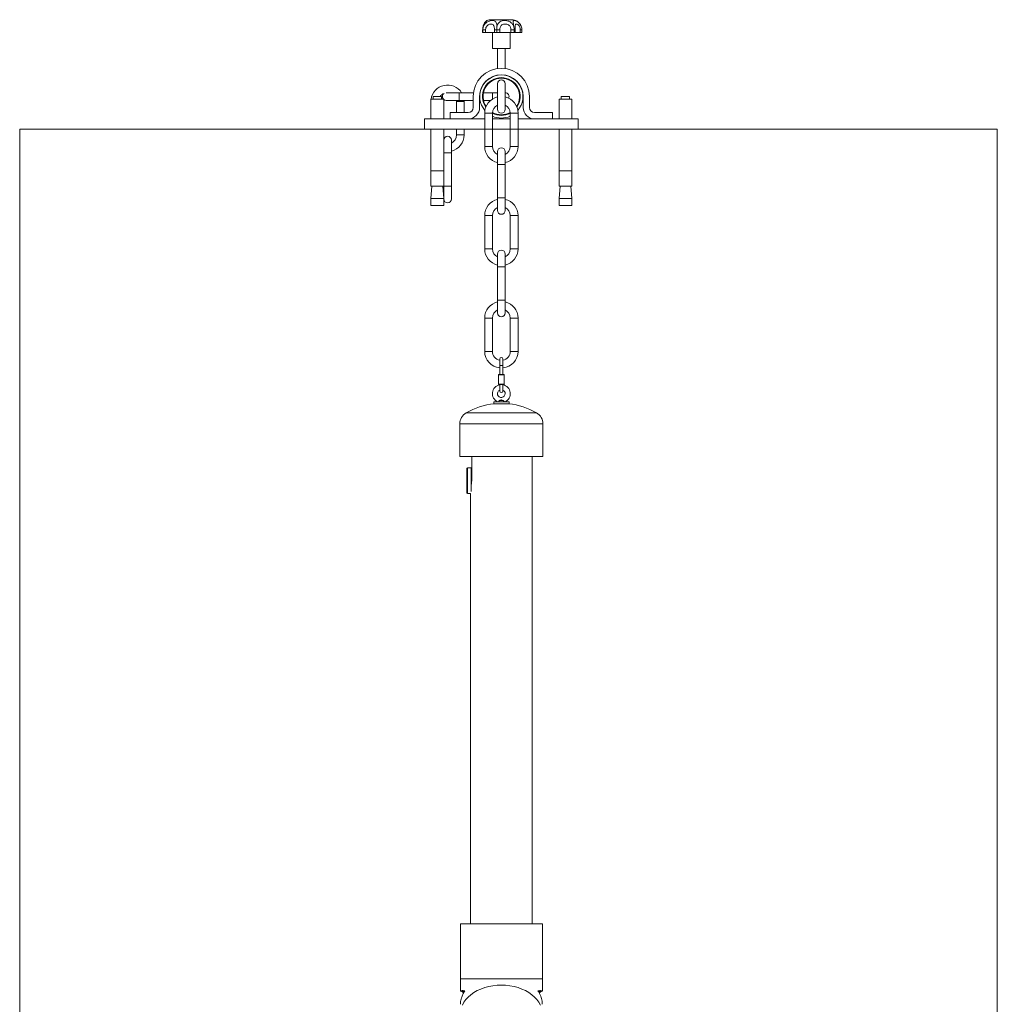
# Model space of a CAD drawing. Header units: millimetres. Extents: x 0 to 594, y 0 to 420.
# Tile 10 of 49: x 73 to 149, y 121 to 198. Entities that reach past the tile are written whole.
import ezdxf

# ---------------------------------------------------------------- set-up
doc = ezdxf.new("R2010")
doc.units = ezdxf.units.MM

msp = doc.modelspace()

# ---------------------------------------------------------------- linework, layer by layer
at = {"color": 7, "linetype": 'Continuous', "lineweight": 15}
for p, q in [((109.92223, 197.5081), (111.52223, 197.5081)), ((111.80585, 196.97263), (111.80578, 196.94562)), ((109.2589, 196.7081), (109.2589, 196.5081)), ((109.26493, 196.5081), (109.2589, 196.5081)), ((109.26493, 196.7081), (109.26493, 196.5081)), ((109.26589, 196.5081), (109.26493, 196.5081)), ((109.26716, 196.7394), (109.26529, 196.70829)), ((109.26589, 196.7081), (109.26589, 196.5081)), ((109.28319, 196.5081), (109.26589, 196.5081)), ((109.28319, 196.7081), (109.49125, 196.7081)), ((109.28319, 196.7081), (109.28319, 196.5081)), ((109.49125, 196.5081), (109.28319, 196.5081)), ((109.49125, 196.7081), (109.49125, 196.5081)), ((109.49125, 196.5081), (110.18726, 196.5081)), ((110.02223, 196.5081), (110.02223, 195.2581)), ((110.18726, 196.7081), (110.36793, 196.7081)), ((110.18726, 196.5081), (110.18726, 196.7081)), ((110.36793, 196.5081), (110.18726, 196.5081)), ((110.36793, 196.7081), (110.6052, 196.7081)), ((110.36793, 196.5081), (110.36793, 196.7081)), ((110.6052, 196.5081), (110.36793, 196.5081)), ((110.6052, 196.7081), (110.6052, 196.5081)), ((110.6052, 196.5081), (111.47239, 196.5081)), ((111.42223, 195.2581), (111.42223, 196.5081)), ((111.47239, 196.7081), (111.71947, 196.7081)), ((111.47239, 196.5081), (111.47239, 196.7081)), ((111.71947, 196.5081), (111.47239, 196.5081)), ((111.71947, 196.5081), (111.71947, 196.7081)), ((111.80798, 196.5081), (111.71947, 196.5081)), ((111.80798, 196.5081), (111.80798, 196.7081)), ((111.80798, 196.5081), (112.19263, 196.5081)), ((112.19263, 196.7081), (112.32006, 196.7081)), ((112.19263, 196.5081), (112.19263, 196.7081)), ((112.32006, 196.5081), (112.19263, 196.5081)), ((112.32006, 196.5081), (112.32006, 196.7081)), ((111.42223, 195.2581), (110.02223, 195.2581)), ((110.42223, 195.2581), (110.42223, 193.68755)), ((111.02223, 193.68755), (111.02223, 195.2581)), ((110.42223, 192.5081), (110.42223, 190.5081)), ((111.02223, 190.5081), (111.02223, 192.5081)), ((105.39723, 191.4981), (105.39723, 191.2981)), ((105.39723, 191.4981), (106.04723, 191.4981)), ((106.04723, 191.2981), (106.04723, 191.4981)), ((107.42223, 191.8081), (106.42223, 191.8081)), ((108.54278, 191.8081), (107.42223, 191.8081)), ((108.52223, 191.5081), (108.52223, 190.6581)), ((109.02223, 190.6581), (109.02223, 191.5081)), ((109.06415, 191.8081), (109.04891, 191.8081)), ((110.02223, 191.8081), (109.32917, 191.8081)), ((110.42223, 191.8081), (110.02143, 191.8081)), ((112.42223, 191.5081), (112.42223, 190.6581)), ((112.92223, 190.6581), (112.92223, 191.5081)), ((115.39723, 191.4981), (115.39723, 191.2981)), ((115.39723, 191.4981), (116.04723, 191.4981)), ((116.04723, 191.2981), (116.04723, 191.4981)), ((105.22223, 191.2981), (105.22223, 189.7581)), ((105.22223, 191.2981), (106.22223, 191.2981)), ((106.22223, 189.7581), (106.22223, 191.2981)), ((106.42223, 191.2081), (107.42223, 191.2081)), ((107.21505, 191.2081), (107.22223, 191.1081)), ((107.22223, 191.1081), (107.22223, 190.2581)), ((107.42223, 191.2081), (108.52223, 191.2081)), ((107.82223, 191.1081), (107.81838, 191.2081)), ((107.82223, 190.2581), (107.82223, 191.1081)), ((109.02223, 191.2081), (109.06415, 191.2081)), ((109.32917, 191.2081), (109.89157, 191.2081)), ((115.22223, 191.2981), (115.22223, 189.7581)), ((115.22223, 191.2981), (116.22223, 191.2981)), ((116.22223, 189.7581), (116.22223, 191.2981)), ((106.72223, 190.2581), (106.72223, 189.7581)), ((108.12223, 190.2581), (106.72223, 190.2581)), ((109.42223, 190.20811), (109.42223, 187.6081)), ((110.02223, 187.6081), (110.02223, 190.20811)), ((111.42223, 190.2081), (111.42223, 187.6081)), ((112.02223, 187.6081), (112.02223, 190.2081)), ((114.72223, 190.2581), (113.32223, 190.2581)), ((114.72223, 189.7581), (114.72223, 190.2581)), ((104.72223, 189.7581), (104.72223, 188.9581)), ((104.72223, 189.7581), (109.42223, 189.7581)), ((106.72223, 189.7581), (108.12223, 189.7581)), ((110.02223, 189.7581), (111.42223, 189.7581)), ((112.02223, 189.7581), (116.72223, 189.7581)), ((113.32223, 189.7581), (114.72223, 189.7581)), ((116.72223, 189.7581), (116.72223, 188.9581)), ((104.72223, 188.9581), (109.42223, 188.9581)), ((105.22223, 188.9581), (105.22223, 185.6981)), ((106.22223, 185.6981), (106.22223, 188.9581)), ((107.22223, 188.9581), (107.22223, 188.5081)), ((107.82223, 188.5081), (107.82223, 188.9581)), ((110.02223, 188.9581), (111.42223, 188.9581)), ((112.02223, 188.9581), (116.72223, 188.9581)), ((115.22223, 188.9581), (115.22223, 185.6981)), ((116.22223, 185.6981), (116.22223, 188.9581)), ((106.82223, 187.1081), (106.82223, 188.1081)), ((106.82223, 184.5081), (106.82223, 187.1081)), ((110.42223, 187.2081), (110.42223, 186.20731)), ((111.02223, 186.2089), (111.02223, 187.2081)), ((110.42223, 186.20811), (110.42223, 183.6081)), ((111.02223, 183.6081), (111.02223, 186.20811)), ((105.22223, 185.6981), (105.22223, 184.4981)), ((105.22223, 185.6981), (106.22223, 185.6981)), ((106.22223, 184.4981), (106.22223, 185.6981)), ((115.22223, 185.6981), (115.22223, 184.4981)), ((115.22223, 185.6981), (116.22223, 185.6981)), ((116.22223, 184.4981), (116.22223, 185.6981)), ((105.30298, 184.4981), (105.22223, 183.5481)), ((105.22223, 184.4981), (106.22223, 184.4981)), ((106.22223, 183.5481), (106.14148, 184.4981)), ((106.22223, 184.5081), (106.22223, 183.5481)), ((106.82223, 183.5081), (106.82223, 184.5081)), ((115.30298, 184.4981), (115.22223, 183.5481)), ((115.22223, 184.4981), (116.22223, 184.4981)), ((116.22223, 183.5481), (116.14148, 184.4981)), ((105.22223, 183.5481), (105.22223, 182.9981)), ((105.22223, 183.5481), (106.22223, 183.5481)), ((106.22223, 182.9981), (106.22223, 183.5481)), ((110.42223, 183.6081), (110.42223, 182.6081)), ((111.02223, 182.6081), (111.02223, 183.6081)), ((115.22223, 183.5481), (115.22223, 182.9981)), ((115.22223, 183.5481), (116.22223, 183.5481)), ((116.22223, 182.9981), (116.22223, 183.5481)), ((105.22223, 182.9981), (106.22223, 182.9981)), ((115.22223, 182.9981), (116.22223, 182.9981)), ((109.42223, 182.2081), (109.42223, 179.6081)), ((110.02223, 179.6081), (110.02223, 182.2081)), ((111.42223, 182.20811), (111.42223, 179.6081)), ((112.02223, 179.6081), (112.02223, 182.20811)), ((110.42223, 179.20811), (110.42223, 178.20731)), ((111.02223, 178.2089), (111.02223, 179.20811)), ((110.42223, 178.20731), (110.42223, 175.60811)), ((111.02223, 175.60811), (111.02223, 178.20811)), ((110.42223, 175.60811), (110.42223, 174.6081)), ((111.02223, 174.6081), (111.02223, 175.60811)), ((109.42223, 174.20811), (109.42223, 171.6081)), ((110.02223, 171.6081), (110.02223, 174.20811)), ((111.42223, 174.20811), (111.42223, 171.6081)), ((112.02223, 171.6081), (112.02223, 174.20811)), ((110.59723, 171.0081), (110.59723, 170.50811)), ((110.84723, 170.50811), (110.84723, 171.0081)), ((110.59723, 170.50811), (110.59723, 169.80811)), ((110.84723, 169.80811), (110.84723, 170.50811)), ((110.53723, 169.80811), (110.49723, 169.7681)), ((110.49723, 169.7681), (110.49723, 169.0481)), ((110.94723, 169.7681), (110.49723, 169.7681)), ((110.53723, 169.80811), (110.90723, 169.80811)), ((110.94723, 169.7681), (110.90723, 169.80811)), ((110.94723, 169.0481), (110.94723, 169.7681)), ((110.49723, 169.0481), (110.53723, 169.00811)), ((110.49723, 169.0481), (110.94723, 169.0481)), ((110.90723, 169.00811), (110.53723, 169.00811)), ((110.59723, 169.00811), (110.59723, 168.5081)), ((110.84723, 168.5081), (110.84723, 169.00811)), ((110.90723, 169.00811), (110.94723, 169.0481)), ((110.12223, 167.6681), (110.12223, 167.50811)), ((110.12223, 167.6681), (111.32223, 167.6681)), ((110.88993, 167.7581), (110.55452, 167.7581)), ((111.32223, 167.50811), (111.32223, 167.6681)), ((110.12223, 167.50811), (111.32223, 167.50811)), ((107.47223, 165.93522), (107.47223, 163.40811)), ((113.97223, 163.40811), (113.97223, 165.93522)), ((113.97223, 163.40811), (107.47223, 163.40811)), ((108.41299, 163.40811), (108.41299, 161.60811)), ((113.13523, 126.9081), (113.13523, 163.40811)), ((108.37223, 162.50811), (108.08223, 162.50811)), ((108.37223, 160.67149), (108.37223, 162.50811)), ((108.41299, 162.1081), (108.37223, 162.1081)), ((108.08223, 160.5081), (108.30923, 160.5081)), ((108.30923, 160.5081), (108.30923, 126.9081)), ((107.52223, 126.9081), (107.52223, 122.6081)), ((113.92223, 126.9081), (107.52223, 126.9081)), ((113.92223, 122.6081), (113.92223, 126.9081)), ((107.52223, 122.6081), (107.52223, 121.64807)), ((113.92223, 121.65089), (113.92223, 122.6081))]:
    msp.add_line(p, q, dxfattribs=at)
at = {"color": 8, "linetype": 'Continuous', "lineweight": 15}
for p, q in [((109.26493, 196.7081), (109.26589, 196.7081)), ((109.2659, 196.7081), (109.28319, 196.7081)), ((111.71947, 196.7081), (111.80798, 196.7081)), ((107.42223, 191.8081), (107.42223, 191.5081)), ((107.42223, 191.5081), (107.42223, 191.2081)), ((107.82223, 191.1081), (107.22223, 191.1081)), ((112.02223, 190.2081), (111.42223, 190.2081)), ((107.82223, 188.5081), (107.22223, 188.5081)), ((106.22223, 187.1081), (106.52223, 187.1081)), ((106.52223, 187.1081), (106.82223, 187.1081)), ((109.42223, 187.6081), (110.02223, 187.6081)), ((112.02223, 187.6081), (111.42223, 187.6081)), ((106.22223, 184.5081), (106.52223, 184.5081)), ((106.52223, 184.5081), (106.82223, 184.5081)), ((110.42223, 183.6081), (110.72223, 183.6081)), ((110.72223, 183.6081), (111.02223, 183.6081)), ((110.02223, 182.2081), (109.42223, 182.2081)), ((110.02223, 179.6081), (109.42223, 179.6081)), ((111.42223, 179.6081), (112.02223, 179.6081)), ((110.42223, 175.60811), (110.72223, 175.60811)), ((110.72223, 175.60811), (111.02223, 175.60811)), ((109.42223, 174.20811), (110.02223, 174.20811)), ((112.02223, 174.20811), (111.42223, 174.20811)), ((109.42223, 171.6081), (110.02223, 171.6081)), ((110.84723, 170.50811), (110.59723, 170.50811)), ((107.97223, 166.80124), (113.47223, 166.80124)), ((113.97223, 165.93522), (107.47223, 165.93522)), ((108.08223, 160.5081), (108.08223, 162.50811)), ((113.92223, 122.6081), (107.52223, 122.6081))]:
    msp.add_line(p, q, dxfattribs=at)
at = {"color": 7, "linetype": 'Continuous', "lineweight": 0}
for p, q in [((73.12428, 188.9581), (149.43597, 188.9581)), ((73.12428, 188.9581), (73.12428, 73.09354)), ((149.43597, 188.9581), (149.43597, 73.09354))]:
    msp.add_line(p, q, dxfattribs=at)
at = {"color": 8, "linetype": 'Continuous', "lineweight": 15, "flags": 128}
msp.add_lwpolyline([(113.76561, 120.54789), (113.64557, 120.769), (113.49351, 120.98003), (113.31108, 121.17867), (113.10029, 121.36274), (112.86345, 121.53021), (112.60314, 121.67926), (112.32223, 121.80826), (112.02379, 121.91578), (111.71108, 122.00066), (111.38755, 122.06196), (111.05672, 122.09901), (110.72223, 122.11141), (110.38774, 122.09901), (110.05691, 122.06196), (109.73337, 122.00066), (109.42067, 121.91578), (109.12223, 121.80826), (108.84132, 121.67926), (108.58101, 121.53021), (108.34416, 121.36274), (108.13337, 121.17867), (107.95095, 120.98003), (107.79888, 120.769), (107.67885, 120.54789)], dxfattribs=at)
at = {"color": 7, "linetype": 'Continuous', "lineweight": 15}
for centre, radius, start, end in [((109.92223, 196.7081), 0.8, 90, 113.576583), ((111.52223, 196.7081), 0.8, 24.7793416, 90), ((110.72223, 191.5081), 2.2, 0, 180), ((110.72223, 191.5081), 1.7, 0, 180), ((110.72223, 191.5081), 1.685, 90, 220.3967665), ((110.72223, 191.5081), 1.685, 319.6032335, 90), ((106.52223, 191.1081), 1.3, 32.5789704, 171.5958984), ((110.72223, 191.5081), 1.475, 90, 214.5626955), ((110.72223, 191.5081), 1.425, 90, 213.2351816), ((110.72223, 192.5081), 0.3, 90, 180), ((110.72223, 191.5081), 1.475, 325.4373045, 90), ((110.72223, 191.5081), 1.425, 326.7648184, 90), ((110.72223, 192.5081), 0.3, 0, 90), ((106.52223, 191.1081), 0.7, 113.1171441, 146.1415633), ((106.42223, 191.5081), 0.3, 125.6450495, 224.427004), ((110.72223, 190.2081), 1.3, 103.3423638, 180), ((111.02223, 191.5081), 0.3, 334.0107664, 90), ((110.72223, 190.2081), 1.3, 0, 76.6576362), ((106.42223, 191.5081), 0.3, 228.1896851, 270), ((110.72223, 190.2081), 0.7, 115.3769335, 179.9750452), ((110.72223, 190.2081), 0.7, 0, 64.6230665), ((108.12223, 190.6581), 0.9, 270, 0), ((108.12223, 190.6581), 0.4, 270, 0), ((110.72223, 191.5081), 1.475, 241.6683246, 298.3316754), ((110.72223, 191.5081), 1.685, 245.4535846, 294.5464154), ((110.72223, 191.5081), 1.425, 240.6876261, 299.3123739), ((110.72223, 190.5081), 0.3, 180, 270), ((110.72223, 190.5081), 0.3, 270, 0), ((113.32223, 190.6581), 0.9, 180, 270), ((113.32223, 190.6581), 0.4, 180, 270), ((106.52223, 188.1081), 0.3, 0, 180), ((106.52223, 188.5081), 1.3, 283.3423638, 0), ((106.52223, 188.5081), 0.7, 295.3769335, 359.9750452), ((110.72223, 187.6081), 1.3, 180, 256.6576362), ((110.72223, 187.6081), 0.7, 180, 244.6230665), ((110.72223, 187.2081), 0.3, 0, 180), ((110.72223, 187.6081), 0.7, 295.3769335, 0), ((110.72223, 187.6081), 1.3, 283.3423638, 360), ((106.52223, 183.5081), 0.3, 180, 0), ((110.72223, 182.2081), 1.3, 103.3423638, 180), ((110.72223, 182.2081), 1.3, 0.0046251, 76.6576362), ((110.72223, 182.2081), 0.7, 115.3769335, 180), ((110.72223, 182.6081), 0.3, 180, 0), ((110.72223, 182.2081), 0.7, 0, 64.6230665), ((110.72223, 179.6081), 1.3, 180, 256.6576362), ((110.72223, 179.6081), 0.7, 180, 244.6230665), ((110.72223, 179.2081), 0.3, 0, 180), ((110.72223, 179.6081), 0.7, 295.3769335, 0), ((110.72223, 179.6081), 1.3, 283.3423638, 0), ((110.72223, 174.2081), 1.3, 103.3423638, 180), ((110.72223, 174.2081), 1.3, 360, 76.6576362), ((110.72223, 174.2081), 0.7, 115.3769335, 180), ((110.72223, 174.6081), 0.3, 180, 0), ((110.72223, 174.2081), 0.7, 360, 64.6230665), ((110.72223, 171.6081), 1.3, 180, 264.4822656), ((110.72223, 171.6081), 0.7, 180, 259.7134394), ((110.72223, 171.6081), 1.3, 275.5177344, 0), ((110.72223, 171.6081), 0.7, 280.2865606, 359.9750452), ((110.72223, 171.0081), 0.125, 0, 180), ((110.72223, 168.3081), 0.7, 100.2865606, 246.1044913), ((110.72223, 168.3081), 0.3, 114.6243184, 0), ((110.72223, 168.5081), 0.125, 180, 0), ((110.72223, 168.3081), 0.7, 293.8955087, 79.7134394), ((110.72223, 168.3081), 0.3, 0, 65.3756816), ((110.72223, 162.0381), 5.5, 95.9870725, 120), ((110.72223, 162.0381), 5.5, 60, 84.0129275), ((108.47223, 165.93522), 1, 120, 180), ((112.97223, 165.93522), 1, 0, 60), ((108.08223, 162.4481), 0.06, 90, 180), ((108.08223, 160.5681), 0.06, 180, 270)]:
    msp.add_arc(centre, radius, start, end, dxfattribs=at)
for points, knots in [([(109.50864, 197.37703), (109.50884, 197.37723), (109.51009, 197.37849), (109.50302, 197.37151), (109.48735, 197.35537), (109.45579, 197.31882), (109.40987, 197.25424), (109.35809, 197.15861), (109.31151, 197.0374), (109.27976, 196.89964), (109.26486, 196.78725), (109.26737, 196.72313), (109.26797, 196.70803)], [0, 0, 0, 0, 0.00615949, 0.0382901, 0.10057718, 0.21407804, 0.3468124, 0.49582043, 0.64963483, 0.8011776, 0.95316832, 1, 1, 1, 1]), ([(109.34621, 197.04009), (109.34598, 197.03954), (109.31406, 196.96167), (109.28703, 196.84898), (109.28395, 196.73609), (109.28319, 196.7081)], [0, 0, 0, 0, 0.00530424, 0.75339135, 1, 1, 1, 1]), ([(109.34621, 197.04009), (109.38124, 197.09539), (109.45635, 197.21395), (109.63603, 197.34876), (109.84087, 197.42624), (109.99356, 197.44378), (110.12114, 197.43752), (110.1907, 197.41399), (110.26489, 197.3571), (110.32072, 197.28164), (110.36256, 197.15851), (110.37835, 197.069), (110.38345, 197.04009)], [0, 0, 0, 0, 0.11294645, 0.24217058, 0.38370942, 0.49951803, 0.5420687, 0.67935777, 0.70337904, 0.82048763, 0.94201596, 1, 1, 1, 1]), ([(110.18726, 196.7081), (110.18605, 196.75466), (110.18369, 196.84559), (110.16315, 196.9689), (110.12624, 197.06674), (110.05997, 197.14115), (109.95284, 197.17208), (109.81485, 197.16365), (109.68241, 197.11084), (109.58085, 197.01602), (109.51651, 196.89358), (109.49322, 196.78539), (109.49165, 196.72357), (109.49125, 196.7081)], [0, 0, 0, 0, 0.09474645, 0.18505785, 0.26800277, 0.34781873, 0.4669304, 0.58955269, 0.68957079, 0.77706109, 0.87382087, 0.96842759, 1, 1, 1, 1]), ([(109.60174, 197.44034), (109.59753, 197.43875), (109.58096, 197.4325), (109.5579, 197.41802), (109.53561, 197.40169), (109.5242, 197.39192), (109.51799, 197.38632), (109.51145, 197.38014), (109.50543, 197.37429), (109.49908, 197.3674), (109.4958, 197.36384)], [0, 0, 0, 0, 0.06379265, 0.25107345, 0.38656177, 0.45651068, 0.51418093, 0.60039484, 0.79358, 1, 1, 1, 1]), ([(110.36793, 196.7081), (110.36937, 196.79099), (110.37134, 196.90462), (110.38053, 197.01117), (110.38339, 197.03954), (110.38345, 197.04009)], [0, 0, 0, 0, 0.72559833, 0.9946982, 1, 1, 1, 1]), ([(110.38345, 197.04009), (110.40762, 197.09539), (110.45943, 197.21395), (110.59356, 197.34876), (110.76667, 197.42624), (110.92998, 197.44378), (111.09807, 197.43752), (111.2167, 197.41399), (111.36487, 197.3571), (111.49454, 197.28164), (111.6113, 197.15851), (111.66005, 197.069), (111.6758, 197.04009)], [0, 0, 0, 0, 0.11294643, 0.24217049, 0.38370934, 0.49951801, 0.54206877, 0.67935759, 0.70337913, 0.82048762, 0.94201591, 1, 1, 1, 1]), ([(111.47239, 196.7081), (111.46921, 196.75466), (111.46302, 196.84559), (111.41309, 196.9689), (111.33529, 197.06674), (111.21613, 197.14115), (111.0579, 197.17208), (110.89416, 197.16365), (110.76279, 197.11084), (110.67464, 197.01602), (110.62404, 196.89358), (110.60667, 196.78539), (110.60549, 196.72357), (110.6052, 196.7081)], [0, 0, 0, 0, 0.09474648, 0.18505783, 0.26800284, 0.34781888, 0.46693035, 0.58955285, 0.68957078, 0.77706103, 0.87382089, 0.9684276, 1, 1, 1, 1]), ([(111.6758, 197.04009), (111.6709, 197.09539), (111.66041, 197.21395), (111.64798, 197.34876), (111.659, 197.42624), (111.70996, 197.44378), (111.79199, 197.43752), (111.87035, 197.41399), (111.98093, 197.3571), (112.0868, 197.28164), (112.19056, 197.15851), (112.23555, 197.069), (112.25009, 197.04009)], [0, 0, 0, 0, 0.11294668, 0.24217072, 0.38370932, 0.49951797, 0.54206897, 0.67935773, 0.70337934, 0.82048761, 0.94201592, 1, 1, 1, 1]), ([(111.71947, 196.7081), (111.71542, 196.79099), (111.70988, 196.90463), (111.68401, 197.01117), (111.67595, 197.03954), (111.6758, 197.04009)], [0, 0, 0, 0, 0.72559852, 0.99469851, 1, 1, 1, 1]), ([(111.79547, 196.7081), (111.79541, 196.74018), (111.79529, 196.80573), (111.79367, 196.88983), (111.79382, 196.93222), (111.79388, 196.94837)], [0, 0, 0, 0, 0.37237655, 0.76096739, 1, 1, 1, 1]), ([(111.80783, 196.70811), (111.80772, 196.74109), (111.8075, 196.80819), (111.80575, 196.89654), (111.80471, 196.95482), (111.80522, 196.97196), (111.80524, 196.97262)], [0, 0, 0, 0, 0.33983969, 0.69137134, 0.98813397, 1, 1, 1, 1]), ([(112.31997, 196.7081), (112.31348, 196.79099), (112.3046, 196.90462), (112.26316, 197.01117), (112.25025, 197.03954), (112.25, 197.04009)], [0, 0, 0, 0, 0.72559851, 0.99469815, 1, 1, 1, 1]), ([(112.32006, 196.7081), (112.31358, 196.79099), (112.3047, 196.90462), (112.26325, 197.01117), (112.25034, 197.03954), (112.25009, 197.04009)], [0, 0, 0, 0, 0.725598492, 0.99469819, 1, 1, 1, 1]), ([(110.55452, 167.7581), (110.54675, 167.74469), (110.52961, 167.71512), (110.49966, 167.68158), (110.47619, 167.65795), (110.47415, 167.65608), (110.47324, 167.65525)], [0, 0, 0, 0, 0.21272805, 0.46892581, 0.7622161, 1, 1, 1, 1]), ([(110.55452, 167.7581), (110.59384, 167.77671), (110.64744, 167.80207), (110.70649, 167.80683), (110.72223, 167.8081)], [0, 0, 0, 0, 0.73351855, 1, 1, 1, 1]), ([(110.72223, 167.8081), (110.7481, 167.8048), (110.80706, 167.79728), (110.86014, 167.77219), (110.88993, 167.7581)], [0, 0, 0, 0, 0.43880637, 1, 1, 1, 1]), ([(110.97121, 167.65525), (110.97154, 167.65493), (110.97414, 167.65243), (110.96366, 167.66234), (110.94161, 167.68509), (110.91251, 167.71815), (110.89626, 167.74691), (110.88993, 167.7581)], [0, 0, 0, 0, 0.03690189, 0.29114946, 0.54736413, 0.8238146, 1, 1, 1, 1]), ([(108.02223, 160.56811), (108.02223, 160.57115), (108.02223, 160.57743), (108.02223, 160.62973), (108.02223, 160.71645), (108.02223, 160.83872), (108.02223, 160.98901), (108.02223, 161.15748), (108.02223, 161.33267), (108.02223, 161.5081), (108.02223, 161.68354), (108.02223, 161.85873), (108.02223, 162.0272), (108.02223, 162.17749), (108.02223, 162.29976), (108.02223, 162.38647), (108.02223, 162.43877), (108.02223, 162.44505), (108.02223, 162.4481)], [0, 0, 0, 0, 0.05825771, 0.12000532, 0.18432015, 0.24999984, 0.31567953, 0.37999436, 0.44174197, 0.49999968, 0.5582584, 0.62000601, 0.68432084, 0.75000053, 0.81568022, 0.87999459, 0.9417422, 1, 1, 1, 1]), ([(108.41299, 161.60811), (108.4107, 161.53241), (108.40611, 161.3811), (108.38436, 161.2299), (108.37279, 161.17621), (108.37223, 161.1736)], [0, 0, 0, 0, 0.48780718, 0.9751029, 1, 1, 1, 1]), ([(107.82908, 121.60025), (107.80334, 121.6022), (107.69575, 121.61037), (107.58661, 121.62574), (107.5104, 121.64545), (107.5295, 121.66558), (107.62121, 121.67894), (107.74307, 121.68884), (107.82338, 121.67306), (107.86372, 121.66513)], [0, 0, 0, 0, 0.056400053, 0.235776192, 0.420130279, 0.603658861, 0.792141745, 0.895615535, 1, 1, 1, 1]), ([(107.86372, 121.66516), (107.81169, 121.57195), (107.70677, 121.38397), (107.58578, 121.08313), (107.51739, 120.82201), (107.52991, 120.65441), (107.53286, 120.61504)], [0, 0, 0, 0, 0.25934019, 0.5230339, 0.88795189, 1, 1, 1, 1]), ([(107.68972, 121.59698), (107.68586, 121.59464), (107.6745, 121.58776), (107.7396, 121.54428), (107.76558, 121.48211), (107.76578, 121.48163)], [0, 0, 0, 0, 0.33775436, 0.99487134, 1, 1, 1, 1]), ([(113.58074, 121.66513), (113.63255, 121.67359), (113.73704, 121.69063), (113.86173, 121.67385), (113.93475, 121.6584), (113.9127, 121.63714), (113.82226, 121.61904), (113.70283, 121.60833), (113.65798, 121.6043)], [0, 0, 0, 0, 0.14063964, 0.28364043, 0.48153533, 0.68520887, 0.88178109, 1, 1, 1, 1]), ([(113.91231, 120.62133), (113.91181, 120.70367), (113.91055, 120.91332), (113.82204, 121.19037), (113.70162, 121.44761), (113.62115, 121.59244), (113.58074, 121.66516)], [0, 0, 0, 0, 0.23526186, 0.59893779, 0.79858972, 1, 1, 1, 1]), ([(113.68331, 121.47585), (113.68664, 121.48275), (113.70565, 121.52213), (113.75012, 121.5618), (113.79014, 121.59516), (113.79308, 121.59997), (113.7945, 121.6023)], [0, 0, 0, 0, 0.06802412, 0.38838908, 0.70269061, 1, 1, 1, 1])]:
    msp.add_open_spline(points, degree=3, knots=knots, dxfattribs=at)
at = {"color": 8, "linetype": 'Continuous', "lineweight": 15}
for points, knots in [([(109.60216, 197.44127), (109.60218, 197.44128), (109.60559, 197.44386), (109.59164, 197.43351), (109.56523, 197.41421), (109.50914, 197.35698), (109.44931, 197.28169), (109.38465, 197.15851), (109.35559, 197.069), (109.34621, 197.04009)], [0, 0, 0, 0, 0.00056335, 0.08553459, 0.35969335, 0.4076631, 0.64152286, 0.88420879, 1, 1, 1, 1]), ([(112.19263, 196.7081), (112.18988, 196.75466), (112.18451, 196.84559), (112.14279, 196.9689), (112.08268, 197.06674), (112.00037, 197.14117), (111.91023, 197.17198), (111.8439, 197.16402), (111.8129, 197.10979), (111.8055, 197.03987), (111.80577, 196.98702), (111.80585, 196.97263)], [0, 0, 0, 0, 0.11699716, 0.22851765, 0.33094178, 0.42950212, 0.57658659, 0.72800587, 0.85151274, 0.95954957, 1, 1, 1, 1]), ([(110.02223, 191.80602), (110.02223, 191.80677), (110.02223, 191.81571), (110.02223, 191.78949), (110.02223, 191.72656), (110.02223, 191.6257), (110.02223, 191.5473), (110.02223, 191.5081)], [0, 0, 0, 0, 0.02234632, 0.26675771, 0.5111726, 0.75558816, 1, 1, 1, 1]), ([(110.02223, 191.5081), (110.02223, 191.46837), (110.02223, 191.38941), (110.02223, 191.32781), (110.02223, 191.29721)], [0, 0, 0, 0, 0.50319793, 1, 1, 1, 1]), ([(109.42223, 190.2081), (109.42674, 190.2081), (109.43576, 190.2081), (109.50513, 190.2081), (109.6043, 190.2081), (109.72223, 190.2081), (109.84016, 190.2081), (109.93932, 190.2081), (110.0087, 190.2081), (110.01772, 190.2081), (110.02223, 190.2081)], [0, 0, 0, 0, 0.12499988, 0.24999894, 0.37499929, 0.50000005, 0.62500071, 0.75000106, 0.87500012, 1, 1, 1, 1]), ([(110.42432, 186.2081), (110.42357, 186.2081), (110.41463, 186.2081), (110.44084, 186.2081), (110.50377, 186.2081), (110.60463, 186.2081), (110.68303, 186.2081), (110.72223, 186.2081)], [0, 0, 0, 0, 0.02235235, 0.26676306, 0.51117732, 0.75558887, 1, 1, 1, 1]), ([(110.72223, 186.2081), (110.76143, 186.2081), (110.83982, 186.2081), (110.94068, 186.2081), (111.00361, 186.2081), (111.02983, 186.2081), (111.02089, 186.2081), (111.02014, 186.2081)], [0, 0, 0, 0, 0.24441113, 0.48882268, 0.73323694, 0.97764765, 1, 1, 1, 1]), ([(111.42223, 182.2081), (111.42674, 182.2081), (111.43576, 182.2081), (111.50513, 182.2081), (111.6043, 182.2081), (111.72223, 182.2081), (111.84016, 182.2081), (111.93932, 182.2081), (112.0087, 182.2081), (112.01772, 182.2081), (112.02223, 182.2081)], [0, 0, 0, 0, 0.12499988, 0.24999894, 0.37499929, 0.49999995, 0.62500071, 0.75000106, 0.87500012, 1, 1, 1, 1]), ([(110.42432, 178.2081), (110.42357, 178.2081), (110.41463, 178.2081), (110.44084, 178.2081), (110.50377, 178.2081), (110.60463, 178.2081), (110.68303, 178.2081), (110.72223, 178.2081)], [0, 0, 0, 0, 0.02235235, 0.26676306, 0.51117732, 0.75558887, 1, 1, 1, 1]), ([(110.72223, 178.2081), (110.76143, 178.2081), (110.83982, 178.2081), (110.94068, 178.2081), (111.00361, 178.2081), (111.02983, 178.2081), (111.02089, 178.2081), (111.02014, 178.2081)], [0, 0, 0, 0, 0.24441113, 0.48882268, 0.73323694, 0.97764765, 1, 1, 1, 1]), ([(112.02223, 171.6081), (112.01772, 171.6081), (112.0087, 171.6081), (111.93932, 171.6081), (111.84016, 171.6081), (111.72223, 171.6081), (111.6043, 171.6081), (111.50513, 171.6081), (111.43576, 171.6081), (111.42674, 171.6081), (111.42223, 171.6081)], [0, 0, 0, 0, 0.12499988, 0.24999894, 0.37499929, 0.50000005, 0.62500071, 0.75000106, 0.87500012, 1, 1, 1, 1])]:
    msp.add_open_spline(points, degree=3, knots=knots, dxfattribs=at)

doc.saveas('drawing.dxf')
